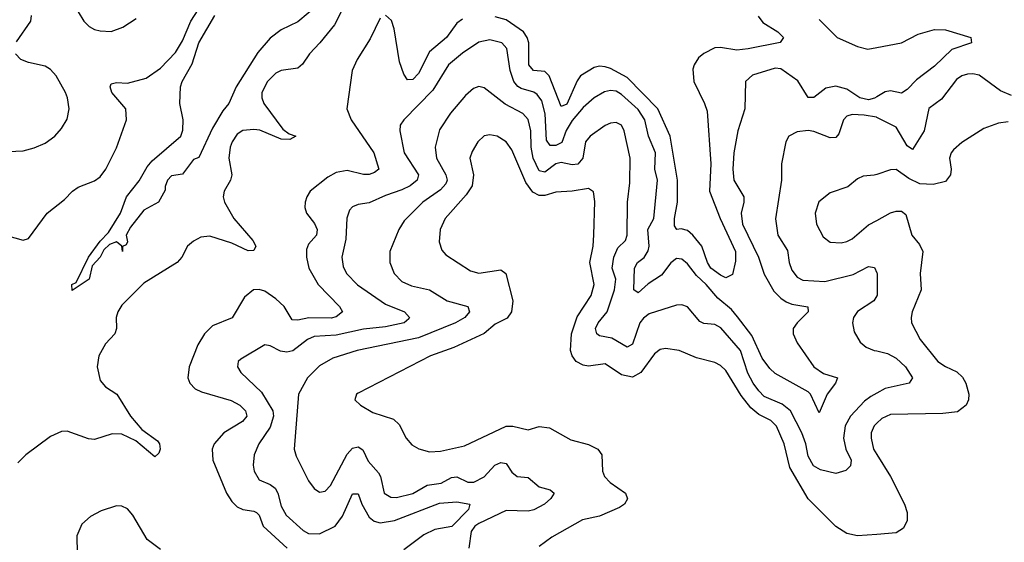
# Model space of a CAD drawing. Header units: inches. Extents: x 1843162 to 1959474, y 907081 to 1016326.
# Tile 223 of 256: x 1876877 to 1880464, y 1010951 to 1012855. Entities that reach past the tile are written whole.
import ezdxf

# ---------------------------------------------------------------- set-up
doc = ezdxf.new("R2010")
doc.units = ezdxf.units.IN
doc.header["$MEASUREMENT"] = 0
doc.layers.add('B8071', color=7, linetype='Continuous')
doc.layers.add('B8081', color=7, linetype='Continuous')

msp = doc.modelspace()

# ---------------------------------------------------------------- linework, layer by layer
at = {"layer": 'B8071', "color": 5}
for points, elevation in [([(1876828.7, 1012068.7), (1876890, 1012051.5), (1876910, 1012057.1), (1876977.9, 1012150), (1877040.2, 1012199.8), (1877070, 1012229.6), (1877090, 1012244.6), (1877150, 1012268), (1877170, 1012282.7), (1877191.2, 1012310), (1877230, 1012387.7), (1877266.6, 1012490), (1877263.4, 1012530), (1877213.2, 1012590), (1877207.5, 1012610), (1877210, 1012621.3), (1877230, 1012626), (1877270, 1012623), (1877337.9, 1012642.1), (1877390, 1012678.5), (1877445.3, 1012734.7), (1877470, 1012777.4), (1877500.6, 1012850), (1877551.5, 1012930)], 480), ([(1878071.4, 1012930), (1878023.8, 1012836.2), (1877971.3, 1012770), (1877933, 1012730), (1877907.8, 1012692.2), (1877890, 1012678), (1877830, 1012669.8), (1877810, 1012659.8), (1877779.8, 1012630), (1877759.2, 1012590), (1877759.8, 1012570), (1877767, 1012550), (1877836.3, 1012456.3), (1877859.2, 1012439.2), (1877883, 1012430), (1877861.5, 1012418.5), (1877830, 1012419.1), (1877751.7, 1012451.7), (1877730, 1012455.2), (1877690, 1012450.5), (1877670, 1012437.7), (1877650.9, 1012410), (1877644.2, 1012390), (1877639.2, 1012350), (1877650.1, 1012290), (1877645, 1012270), (1877622.6, 1012230), (1877618.1, 1012210), (1877623.7, 1012190), (1877656.9, 1012130), (1877726.8, 1012050), (1877737.3, 1012030), (1877730, 1012014.5), (1877710, 1012012.5), (1877650, 1012040.4), (1877570, 1012065.9), (1877537.5, 1012062.5), (1877510, 1012047.8), (1877488.4, 1012030), (1877467.6, 1011990), (1877451.4, 1011970), (1877330, 1011894.7), (1877250, 1011814.8), (1877234.7, 1011790), (1877228.8, 1011770), (1877230.2, 1011730), (1877223.8, 1011710), (1877190, 1011673.7), (1877165.5, 1011630), (1877159.2, 1011590), (1877170, 1011540.2), (1877190, 1011517.5), (1877231.5, 1011490), (1877280.5, 1011410), (1877322.3, 1011362.3), (1877379.9, 1011319.9), (1877386.9, 1011310), (1877388.7, 1011290), (1877384.7, 1011275.3), (1877370, 1011262.4), (1877300.3, 1011320.3), (1877250, 1011345), (1877214.4, 1011345.6), (1877150, 1011325), (1877128.1, 1011328.1), (1877050, 1011355.7), (1877030, 1011354), (1876990, 1011335.8), (1876899.1, 1011270), (1876870, 1011239.8)], 480), ([(1877965.7, 1012910), (1877890, 1012847.1), (1877830, 1012818.4), (1877790, 1012787.3), (1877745.2, 1012734.8), (1877665.9, 1012610), (1877639.7, 1012550), (1877617.7, 1012522.3), (1877580.1, 1012459.9), (1877530, 1012352.7), (1877510, 1012345.2), (1877470, 1012292.3), (1877430, 1012285.6), (1877415.8, 1012270), (1877406.8, 1012246.8), (1877406.8, 1012233.2), (1877382.8, 1012190), (1877330, 1012161.3), (1877281.6, 1012098.4), (1877264.9, 1012070), (1877270, 1012046), (1877265.4, 1012034.6), (1877252, 1012028), (1877251.3, 1012010), (1877249.2, 1012030), (1877230, 1012046), (1877204.6, 1012035.4), (1877183.4, 1012016.6), (1877170.3, 1011989.7), (1877141.5, 1011958.5), (1877130, 1011909.2), (1877068.3, 1011868.3), (1877067.8, 1011890), (1877082.7, 1011897.3), (1877128, 1011990), (1877170, 1012048), (1877200.4, 1012079.6), (1877244, 1012150), (1877266, 1012210), (1877312.7, 1012267.3), (1877341.2, 1012318.8), (1877359.4, 1012340.6), (1877464, 1012430), (1877472.1, 1012452.1), (1877473.2, 1012490), (1877461.2, 1012550), (1877463.5, 1012610), (1877469.8, 1012630), (1877506, 1012694), (1877530, 1012770.2), (1877587.7, 1012870)], 460), ([(1877090, 1012883.2), (1877110.6, 1012850), (1877130, 1012830.1), (1877150, 1012819.4), (1877170, 1012813.6), (1877210, 1012811.8), (1877252.9, 1012827.1), (1877301.3, 1012858.7)], 520), ([(1876866, 1012774), (1876918.2, 1012850), (1876920.3, 1012870)], 520), ([(1878190, 1012859.8), (1878154.7, 1012785.3), (1878106.9, 1012710), (1878088.4, 1012670), (1878069.6, 1012530), (1878085.4, 1012490), (1878168, 1012370), (1878185.4, 1012310), (1878170, 1012298), (1878150, 1012290.5), (1878130, 1012290.9), (1878070, 1012305.6), (1878030, 1012298.5), (1877999.5, 1012280.5), (1877935.6, 1012230), (1877923, 1012210), (1877917.1, 1012190), (1877915.8, 1012170), (1877922.5, 1012150), (1877951.7, 1012111.7), (1877960.6, 1012090), (1877958.2, 1012070), (1877930, 1012036.5), (1877922.6, 1012017.4), (1877921.6, 1011990), (1877930.1, 1011950), (1877964.2, 1011890), (1878042.9, 1011810), (1878053.4, 1011790), (1878030, 1011772.3), (1878012.3, 1011767.7), (1877931, 1011769), (1877890, 1011760.4), (1877870, 1011761.9), (1877840.6, 1011810), (1877810, 1011838), (1877770, 1011865.4), (1877750, 1011871.9), (1877729.7, 1011870.3), (1877696.4, 1011843.6), (1877651.3, 1011768.7), (1877580.1, 1011739.9), (1877550, 1011710.7), (1877526.8, 1011670), (1877494.6, 1011590), (1877490.1, 1011550.1), (1877497.7, 1011530), (1877516.1, 1011510), (1877539.3, 1011499.3), (1877647.8, 1011467.8), (1877679.8, 1011450), (1877699.4, 1011430), (1877704.6, 1011410), (1877689.2, 1011390.8), (1877620.6, 1011350), (1877585.7, 1011310), (1877578.2, 1011290), (1877581.4, 1011250), (1877631.3, 1011130), (1877650, 1011099), (1877670, 1011080.1), (1877690, 1011070.6), (1877730, 1011064.8), (1877739.6, 1011059.6), (1877749.7, 1011049.7), (1877764.3, 1011010), (1877852.2, 1010930)], 520), ([(1878490, 1012856.8), (1878470, 1012842), (1878432, 1012790), (1878370, 1012737.8), (1878330, 1012658.3), (1878310, 1012637.3), (1878290, 1012635.6), (1878276.3, 1012656.3), (1878261, 1012701), (1878241.1, 1012821.1), (1878232, 1012852), (1878210, 1012870.8)], 520), ([(1879567.1, 1012867.1), (1879585, 1012845), (1879639.8, 1012810), (1879660.2, 1012790), (1879648.1, 1012771.9), (1879531.6, 1012748.4), (1879490, 1012743.9), (1879430, 1012753.9), (1879410, 1012751.7), (1879370, 1012732), (1879350, 1012715.8), (1879333.9, 1012690), (1879330, 1012674.5), (1879332.8, 1012630), (1879372.4, 1012550), (1879381.4, 1012521.4), (1879395.1, 1012330), (1879390.1, 1012230), (1879428.8, 1012130), (1879485.2, 1012010), (1879484.9, 1011975.1), (1879473.9, 1011926.1), (1879450, 1011914.7), (1879430, 1011923.7), (1879395.2, 1011950), (1879382.5, 1011970), (1879362.2, 1012030), (1879330, 1012069.3), (1879310, 1012087), (1879287.4, 1012092.6), (1879270.7, 1012090.7), (1879263.2, 1012103.2), (1879263.4, 1012130), (1879273.9, 1012190), (1879273.7, 1012270), (1879247.2, 1012430), (1879202.5, 1012530), (1879090, 1012643.6), (1879030, 1012676.9), (1879010, 1012683.4), (1878990, 1012684.9), (1878970, 1012680.3), (1878920.8, 1012650), (1878907.9, 1012632.1), (1878870, 1012547.1), (1878850, 1012538.9), (1878806.7, 1012650), (1878790, 1012665.5), (1878749.4, 1012669.4), (1878732.6, 1012690), (1878732.5, 1012770), (1878726.5, 1012790), (1878713.1, 1012810), (1878650, 1012853.8), (1878610, 1012864.6)], 520), ([(1879790, 1012855.2), (1879855.9, 1012790), (1879930, 1012757.2), (1879967.5, 1012747.5), (1880000, 1012753.5)], 540), ([(1880000, 1012574), (1879991.3, 1012568.7), (1879970, 1012563.2), (1879937.9, 1012570), (1879890, 1012601.5), (1879850, 1012612.2), (1879814.7, 1012605.3), (1879770, 1012571.6), (1879750, 1012570.8), (1879712.6, 1012632.6), (1879650, 1012675.4), (1879630, 1012678.2), (1879547.5, 1012652.5), (1879522, 1012630), (1879519.4, 1012530), (1879494, 1012450), (1879479, 1012370), (1879475.4, 1012310), (1879479.3, 1012270), (1879515.1, 1012210), (1879515.5, 1012190), (1879505.5, 1012150), (1879510.1, 1012110), (1879569, 1011990), (1879590, 1011927.1), (1879625.2, 1011865.2), (1879650, 1011839.8), (1879670, 1011826.9), (1879690, 1011818.6), (1879748.5, 1011808.5), (1879750.3, 1011790), (1879709.4, 1011750), (1879695.6, 1011730), (1879695, 1011710), (1879710, 1011678), (1879770, 1011590.2), (1879806.1, 1011566.1), (1879856.4, 1011550), (1879849.1, 1011530), (1879819.3, 1011490), (1879790, 1011422), (1879758.3, 1011490), (1879750, 1011499.1), (1879630, 1011565.5), (1879610, 1011583.7), (1879581.9, 1011621.9), (1879544.6, 1011704.6), (1879492.6, 1011772.6), (1879470, 1011799), (1879420.8, 1011840.8), (1879378.4, 1011890), (1879342.8, 1011922.8), (1879310, 1011965.6), (1879290, 1011982.3), (1879270, 1011984.4), (1879250, 1011969.3), (1879215.6, 1011924.4), (1879167, 1011893), (1879130, 1011859.8), (1879115.1, 1011870), (1879117.3, 1011950), (1879128.4, 1011970), (1879152.2, 1011987.8), (1879167.3, 1012012.7), (1879170.5, 1012030), (1879165.8, 1012090), (1879187.3, 1012130), (1879200.6, 1012270), (1879190.7, 1012310), (1879193.5, 1012370), (1879167.5, 1012430), (1879154.7, 1012490), (1879130, 1012528), (1879070, 1012582.2), (1879050, 1012593.9), (1879030, 1012597.1), (1879008, 1012592), (1878970, 1012570.6), (1878930, 1012535.2), (1878890, 1012487.5), (1878868.4, 1012451.6), (1878852.1, 1012407.9), (1878830, 1012396.6), (1878810, 1012396.2), (1878795.9, 1012415.9), (1878791.8, 1012511.8), (1878779.5, 1012559.5), (1878762.6, 1012582.6), (1878750, 1012590.8), (1878704.4, 1012604.4), (1878691.9, 1012611.9), (1878677.3, 1012630), (1878663.7, 1012670), (1878651.9, 1012750), (1878634.2, 1012770), (1878590, 1012781.9), (1878550, 1012772.7), (1878490, 1012732.6), (1878439.4, 1012690), (1878381.9, 1012598.1), (1878276.5, 1012490), (1878263.2, 1012470), (1878262.2, 1012450), (1878277.4, 1012370), (1878330.6, 1012290), (1878324.8, 1012270), (1878300.1, 1012250), (1878270, 1012234.7), (1878210, 1012214.6), (1878150, 1012187.3), (1878110, 1012181.1), (1878090, 1012173.3), (1878079.1, 1012160.9), (1878068.7, 1012131.3), (1878065.3, 1012054.7), (1878051, 1011990), (1878055.2, 1011955.2), (1878068.5, 1011930), (1878108.5, 1011888.5), (1878210, 1011817.8), (1878278.9, 1011790), (1878297.8, 1011770), (1878294.8, 1011765.2), (1878277.6, 1011750), (1878210, 1011735.6), (1878130, 1011727.2), (1878030, 1011705.9), (1877950, 1011701), (1877925.7, 1011690), (1877871.8, 1011648.2), (1877850, 1011643.4), (1877827.5, 1011647.5), (1877790, 1011666.4), (1877770, 1011669.7), (1877682.4, 1011617.6), (1877673, 1011610), (1877670.4, 1011590), (1877683.1, 1011570), (1877757.8, 1011497.8), (1877799.3, 1011430), (1877802.1, 1011410), (1877790.3, 1011369.7), (1877748.7, 1011310), (1877731, 1011270), (1877727.8, 1011232.2), (1877731.9, 1011210), (1877750, 1011179), (1877790, 1011161.9), (1877807.9, 1011147.9), (1877817.4, 1011130), (1877830, 1011082.3), (1877848.2, 1011050), (1877910, 1010993.3), (1877930, 1010983.1), (1877970, 1010981.2), (1878026, 1011010), (1878053.8, 1011046.2), (1878090, 1011127.6), (1878110, 1011127.2), (1878123.8, 1011090), (1878150, 1011042.6), (1878168.2, 1011028.2), (1878190, 1011022), (1878242.8, 1011030), (1878406.8, 1011093.2), (1878470, 1011097.8), (1878517.1, 1011090), (1878512.9, 1011070), (1878452, 1011008), (1878390, 1010997.8), (1878350, 1010978.5), (1878276.2, 1010923.8)], 540), ([(1876730, 1012370.2), (1876890, 1012377.1), (1876930, 1012387.4), (1876970, 1012405.5), (1877005, 1012430), (1877030, 1012458.2), (1877050, 1012492.2), (1877058, 1012530), (1877051.6, 1012570), (1877044.7, 1012590), (1877010, 1012650.6), (1876990, 1012673.1), (1876970, 1012685.6), (1876910, 1012698.7), (1876881.5, 1012710), (1876861.9, 1012730)], 520), ([(1880000, 1011494.1), (1879978, 1011482), (1879954.9, 1011465.1), (1879904.1, 1011410), (1879884.5, 1011375.5), (1879878.7, 1011330), (1879887.5, 1011290), (1879906.2, 1011250), (1879904.4, 1011230), (1879887.5, 1011212.5), (1879850, 1011201.3), (1879794.6, 1011214.6), (1879768.8, 1011230), (1879750, 1011264.4), (1879741.3, 1011310), (1879727.1, 1011350), (1879684.9, 1011430), (1879654.6, 1011454.6), (1879590, 1011482.3), (1879570, 1011502.1), (1879549.2, 1011530), (1879530, 1011566.9), (1879502.8, 1011650), (1879431.8, 1011731.8), (1879410, 1011744.7), (1879370, 1011748.1), (1879355.3, 1011755.3), (1879310, 1011808.9), (1879290, 1011815.5), (1879270, 1011814.6), (1879170, 1011783), (1879150, 1011767.8), (1879137.1, 1011750), (1879110, 1011672.4), (1879090, 1011661.2), (1879034.4, 1011694.4), (1878990, 1011703.6), (1878979.4, 1011710), (1878975.6, 1011730), (1878985.2, 1011750), (1879018, 1011790), (1879044.8, 1011870), (1879048.5, 1011910), (1879035.9, 1011950), (1879041.4, 1011990), (1879056.9, 1012023.1), (1879084.7, 1012050), (1879089.9, 1012070), (1879091.2, 1012190), (1879099.8, 1012260.2), (1879101.8, 1012350), (1879079.9, 1012450), (1879070, 1012470.6), (1879050, 1012480.2), (1879030, 1012478.3), (1879010, 1012469.9), (1878955.9, 1012430), (1878938.7, 1012410), (1878928.6, 1012350), (1878911.2, 1012328.8), (1878890, 1012326.5), (1878850, 1012334.8), (1878830, 1012329.1), (1878790, 1012299.7), (1878770, 1012303.8), (1878748.1, 1012350), (1878740.5, 1012390), (1878739.9, 1012450), (1878730, 1012490.7), (1878710, 1012513.5), (1878646.5, 1012546.5), (1878570, 1012606.8), (1878550, 1012611.5), (1878530, 1012604), (1878501.6, 1012578.4), (1878446.2, 1012513.8), (1878406.3, 1012453.7), (1878391.3, 1012390), (1878396.3, 1012350), (1878429.6, 1012290), (1878435.1, 1012270), (1878430, 1012257.2), (1878410, 1012234.7), (1878345.6, 1012190), (1878278.3, 1012121.7), (1878258.3, 1012090), (1878225.8, 1012010), (1878225.2, 1011970), (1878241.5, 1011930), (1878270, 1011900.9), (1878304.8, 1011884.8), (1878370, 1011870.1), (1878434.6, 1011830), (1878510.1, 1011810.1), (1878515.4, 1011790), (1878498.6, 1011770), (1878465.5, 1011750), (1878330, 1011695.7), (1878107.2, 1011650), (1878017.9, 1011622.1), (1877970, 1011593.4), (1877926, 1011550), (1877892.5, 1011490), (1877877.4, 1011290), (1877884.7, 1011264.7), (1877930, 1011175.3), (1877950, 1011147.2), (1877970, 1011134), (1877990, 1011137.3), (1878010, 1011157.6), (1878070, 1011272.4), (1878090, 1011293.8), (1878110, 1011298.4), (1878127.7, 1011287.7), (1878146.3, 1011246.3), (1878184, 1011204), (1878191.6, 1011190), (1878205.5, 1011130), (1878230, 1011114.8), (1878250, 1011114.5), (1878310, 1011129.2), (1878361.2, 1011158.8), (1878413.2, 1011166.8), (1878450, 1011186.4), (1878470, 1011189), (1878510, 1011170.1), (1878531.2, 1011170), (1878570, 1011189), (1878608.4, 1011231.6), (1878630, 1011241.6), (1878650, 1011238), (1878670, 1011206.5), (1878690, 1011190.9), (1878730, 1011186.8), (1878770, 1011152.4), (1878810, 1011141.5), (1878824.2, 1011130), (1878811.9, 1011110), (1878789.2, 1011090), (1878750, 1011069.4), (1878730, 1011064.4), (1878650, 1011066.6), (1878550, 1011019.6), (1878535.5, 1011010), (1878522, 1010990), (1878513.2, 1010930)], 560), ([(1880000, 1012498.6), (1879999.1, 1012499.1), (1879953.4, 1012506.6), (1879910.1, 1012509.9), (1879890, 1012503.8), (1879879, 1012490), (1879861.5, 1012438.5), (1879850, 1012426.1), (1879830, 1012424.5), (1879770, 1012447.3), (1879749.3, 1012450.7), (1879710, 1012446), (1879679.5, 1012430), (1879668.9, 1012410), (1879652.4, 1012330), (1879652.3, 1012270), (1879630.8, 1012129.2), (1879638.9, 1012070), (1879673.9, 1012013.9), (1879680.7, 1011970), (1879690, 1011942.4), (1879710, 1011916.6), (1879730, 1011905.8), (1879810, 1011901.5), (1879913.3, 1011926.7), (1879970, 1011956), (1879992, 1011952), (1880000, 1011932.3)], 560), ([(1880000, 1010979.6), (1879930, 1010974), (1879890, 1010982.7), (1879850, 1011008.8), (1879749.6, 1011109.6), (1879682.7, 1011222.8), (1879662.7, 1011310), (1879633.8, 1011373.8), (1879614.3, 1011394.3), (1879570, 1011415.9), (1879540.9, 1011440.9), (1879505.4, 1011485.4), (1879450, 1011576.2), (1879430, 1011595.4), (1879410, 1011606.3), (1879343.4, 1011623.4), (1879279.3, 1011650), (1879230, 1011656.8), (1879210, 1011652.7), (1879190, 1011637.8), (1879140.5, 1011570), (1879110, 1011552.3), (1879070, 1011560.6), (1879010, 1011600.8), (1878950, 1011593.1), (1878930, 1011596.3), (1878904.9, 1011610), (1878889.9, 1011629.9), (1878884.3, 1011650), (1878887.9, 1011710), (1878907.9, 1011772.1), (1878959.6, 1011850), (1878969.9, 1011890), (1878953.9, 1011970), (1878966.4, 1012030), (1878969.2, 1012070.8), (1878972.8, 1012192.8), (1878968.1, 1012228.1), (1878950, 1012240.3), (1878889.8, 1012229.8), (1878830, 1012226.5), (1878790, 1012214.2), (1878770, 1012214.7), (1878746.9, 1012226.9), (1878721.7, 1012261.7), (1878670, 1012381.1), (1878650, 1012409.8), (1878616.2, 1012430), (1878590, 1012435.5), (1878570, 1012431.9), (1878546.7, 1012410), (1878525.5, 1012374.5), (1878517.8, 1012350), (1878530.7, 1012290), (1878525.3, 1012250), (1878503.8, 1012216.2), (1878427.1, 1012130), (1878409.4, 1012090), (1878405.8, 1012045.8), (1878415.6, 1012015.6), (1878430, 1011998), (1878519.3, 1011939.3), (1878550, 1011931), (1878630, 1011943.2), (1878648.1, 1011930), (1878673.5, 1011830), (1878669.5, 1011790), (1878652.7, 1011767.3), (1878610, 1011745.7), (1878569, 1011711), (1878459.5, 1011660.5), (1878373.4, 1011630), (1878110, 1011494), (1878104, 1011490), (1878098.8, 1011470), (1878118.8, 1011450), (1878163.4, 1011423.4), (1878239.4, 1011399.4), (1878259.6, 1011379.6), (1878284.9, 1011330), (1878306.2, 1011306.2), (1878331.1, 1011291.1), (1878370, 1011280.7), (1878410, 1011283), (1878497.5, 1011302.5), (1878650, 1011374.1), (1878674.1, 1011374.1), (1878730, 1011360.8), (1878770, 1011373.1), (1878808, 1011368), (1878884.7, 1011324.7), (1878950, 1011307.3), (1878983.7, 1011290), (1878997.7, 1011270), (1879000.9, 1011210), (1879008.1, 1011190), (1879028.8, 1011168.8), (1879084.6, 1011130), (1879091.1, 1011108.9), (1879081.1, 1011090), (1879061.9, 1011078.1), (1878990, 1011046.1), (1878927.8, 1011032.2), (1878815.6, 1010970), (1878770, 1010935.1)], 580), ([(1880000, 1012291.2), (1879990, 1012287.8), (1879950, 1012284.5), (1879930, 1012274.5), (1879894.1, 1012245.9), (1879830, 1012223.5), (1879788.9, 1012191.1), (1879775.2, 1012150), (1879780.7, 1012110), (1879803.8, 1012063.8), (1879830, 1012043.9), (1879870, 1012042.2), (1879890, 1012046.3), (1879910, 1012056.6), (1879970, 1012107.2), (1880000, 1012123.8)], 580), ([(1880000, 1011848.3), (1879988.4, 1011830), (1879930, 1011791.8), (1879914.5, 1011770), (1879910.7, 1011750), (1879917.6, 1011717.6), (1879939.6, 1011679.6), (1879961.5, 1011661.5), (1879990, 1011650.1), (1880000, 1011647.9)], 560), ([(1880000, 1011384.6), (1879990, 1011374.6), (1879979.8, 1011350), (1879979, 1011330), (1879988.1, 1011290), (1880000, 1011270.7)], 580), ([(1877390, 1010925), (1877341.2, 1010961.2), (1877290, 1011049.9), (1877270, 1011072.5), (1877250, 1011083), (1877230, 1011084.1), (1877174.1, 1011065.9), (1877135.6, 1011044.4), (1877103.2, 1011016.8), (1877085.7, 1010974.2), (1877086.3, 1010910)], 520)]:
    msp.add_lwpolyline(points, dxfattribs=dict(at, elevation=elevation))
at = {"layer": 'B8081', "color": 5}
for points, elevation in [([(1880000, 1012753.5), (1880090, 1012770.2), (1880150, 1012802.5), (1880210, 1012819.6), (1880250, 1012818.4), (1880342.4, 1012790), (1880344.4, 1012770), (1880273.5, 1012746.5), (1880210, 1012684.9), (1880144.1, 1012635.9), (1880110, 1012600.3), (1880090, 1012586.6), (1880050, 1012595.6), (1880030, 1012592.2), (1880000, 1012574)], 540), ([(1880490, 1012578.7), (1880450, 1012595), (1880372.5, 1012652.5), (1880350, 1012658), (1880330, 1012656.7), (1880310, 1012650.4), (1880290, 1012636.5), (1880235.3, 1012564.7), (1880188.8, 1012531.2), (1880172, 1012450), (1880130, 1012381.5), (1880110, 1012395.6), (1880070, 1012463), (1880000, 1012498.6)], 560), ([(1880477.8, 1012482.2), (1880442.6, 1012477.4), (1880390, 1012458), (1880310, 1012407.4), (1880278.8, 1012381.2), (1880270.3, 1012370), (1880265.2, 1012350), (1880271.1, 1012310), (1880268.3, 1012290), (1880250, 1012265.2), (1880205.5, 1012254.5), (1880157, 1012257), (1880115.9, 1012275.9), (1880070, 1012308.5), (1880050, 1012308.3), (1880000, 1012291.2)], 580), ([(1880000, 1012123.8), (1880050, 1012151.4), (1880070, 1012157.7), (1880090, 1012157), (1880105.2, 1012145.3), (1880127.9, 1012070), (1880155.9, 1012035.9), (1880167.6, 1012010), (1880157.8, 1011930), (1880160.9, 1011870), (1880129.1, 1011790), (1880124.4, 1011770), (1880125.8, 1011750), (1880157.5, 1011690), (1880222, 1011610), (1880250, 1011591), (1880291.4, 1011571.4), (1880312.2, 1011552.2), (1880324.7, 1011530), (1880335, 1011490), (1880333.6, 1011470), (1880325.2, 1011450), (1880293.3, 1011426.7), (1880239.9, 1011420.1), (1880050, 1011416.2), (1880017.8, 1011402.2), (1880000, 1011384.6)], 580), ([(1880000, 1011932.3), (1880000.9, 1011930), (1880001.1, 1011850), (1880000, 1011848.3)], 560), ([(1880000, 1011647.9), (1880039.2, 1011639.2), (1880070, 1011621.9), (1880103.9, 1011590), (1880130.1, 1011550), (1880117.1, 1011530), (1880030, 1011510.7), (1880000, 1011494.1)], 560), ([(1880000, 1011270.7), (1880050, 1011190.2), (1880100.7, 1011090), (1880110, 1011058.8), (1880110.1, 1011030), (1880097.3, 1011002.7), (1880070, 1010985.2), (1880000, 1010979.6)], 580)]:
    msp.add_lwpolyline(points, dxfattribs=dict(at, elevation=elevation))

doc.saveas('drawing.dxf')
